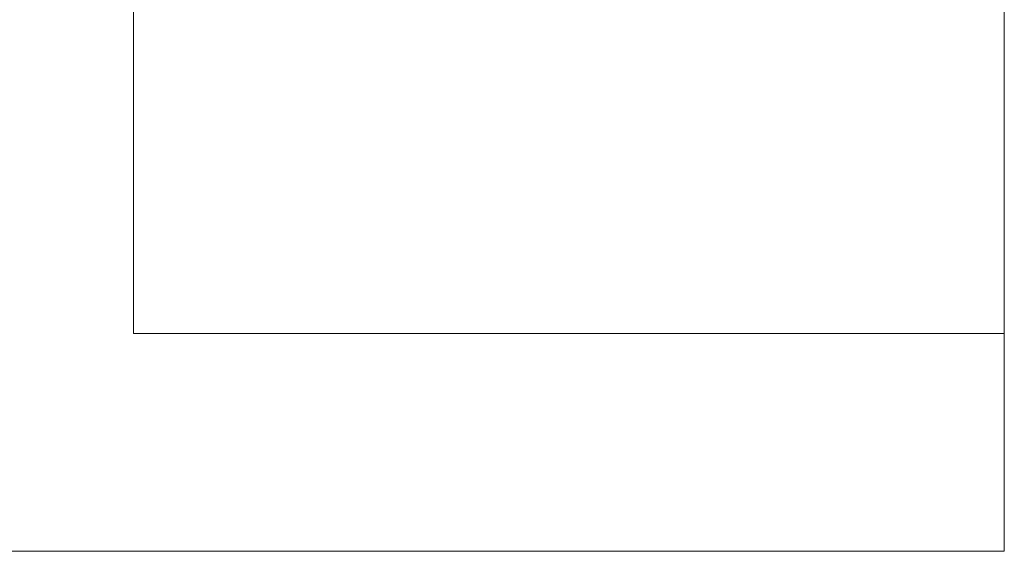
# Model space of a CAD drawing. Header units: inches. Extents: x -540 to -144, y -124 to 30.
# Tile 209 of 256: x -148.51 to -143.99, y -124.23 to -121.79. Entities that reach past the tile are written whole.
import ezdxf

# ---------------------------------------------------------------- set-up
doc = ezdxf.new("R2010")
doc.units = ezdxf.units.IN
doc.header["$MEASUREMENT"] = 0
doc.layers.add('A-FLOR-HRAL', color=1, linetype='Continuous', lineweight=9)

# ---------------------------------------------------------------- blocks, each defined once
blk = doc.blocks.new('Railing - 4_ x 4_-257717-_3D_')
at = {"layer": 'A-FLOR-HRAL'}
mesh = blk.add_polyface(dxfattribs=at)
corners = [(2, 2, 29), (2, 2), (-2, 2), (-2, 2, 29)]
mesh.append_faces([[corners[k] for k in face] for face in [(2, 3, 0, 1)]])
mesh = blk.add_polyface(dxfattribs=at)
corners = [(-2, 2, 29), (-2, 2), (-2, -2), (-2, -2, 29)]
mesh.append_faces([[corners[k] for k in face] for face in [(2, 3, 0, 1)]])
mesh = blk.add_polyface(dxfattribs=at)
corners = [(2, 2, 29), (-2, 2, 29), (-2, -2, 29), (2, -2, 29)]
mesh.append_faces([[corners[k] for k in face] for face in [(3, 0, 1, 2)]])
mesh = blk.add_polyface(dxfattribs=at)
corners = [(-2, 2), (2, 2), (2, -2), (-2, -2)]
mesh.append_faces([[corners[k] for k in face] for face in [(1, 2, 3, 0)]])
mesh = blk.add_polyface(dxfattribs=at)
corners = [(-2, -2, 29), (-2, -2), (2, -2), (2, -2, 29)]
mesh.append_faces([[corners[k] for k in face] for face in [(2, 3, 0, 1)]])
blk = doc.blocks.new('Railing - Railing-122112-_3D_')
at = {"rotation": 89.99999999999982}
blk.add_blockref('Railing - 4_ x 4_-257717-_3D_', (-145.9913, -121.2296), dxfattribs=at)
at = {"layer": 'A-FLOR-HRAL'}
mesh = blk.add_polyface(dxfattribs=at)
corners = [(-299.9913, -118.2296, 30), (-299.9913, -124.2296, 30), (-143.9913, -124.2296, 30), (-143.9913, -118.2296, 30)]
mesh.append_faces([[corners[k] for k in face] for face in [(3, 0, 1, 2)]])
mesh = blk.add_polyface(dxfattribs=at)
corners = [(-299.9913, -124.2296, 29), (-299.9913, -118.2296, 29), (-143.9913, -118.2296, 29), (-143.9913, -124.2296, 29)]
mesh.append_faces([[corners[k] for k in face] for face in [(0, 1, 2, 3)]])
mesh = blk.add_polyface(dxfattribs=at)
corners = [(-143.9913, -124.2296, 30), (-143.9913, -124.2296, 29), (-143.9913, -118.2296, 29), (-143.9913, -118.2296, 30)]
mesh.append_faces([[corners[k] for k in face] for face in [(3, 0, 1, 2)]])
mesh = blk.add_polyface(dxfattribs=at)
corners = [(-299.9913, -124.2296, 30), (-299.9913, -124.2296, 29), (-143.9913, -124.2296, 29), (-143.9913, -124.2296, 30)]
mesh.append_faces([[corners[k] for k in face] for face in [(0, 1, 2, 3)]])

msp = doc.modelspace()

# ---------------------------------------------------------------- block references
at = {"layer": 'A-FLOR-HRAL'}
msp.add_blockref('Railing - Railing-122112-_3D_', (0, 0), dxfattribs=at)

doc.saveas('drawing.dxf')
